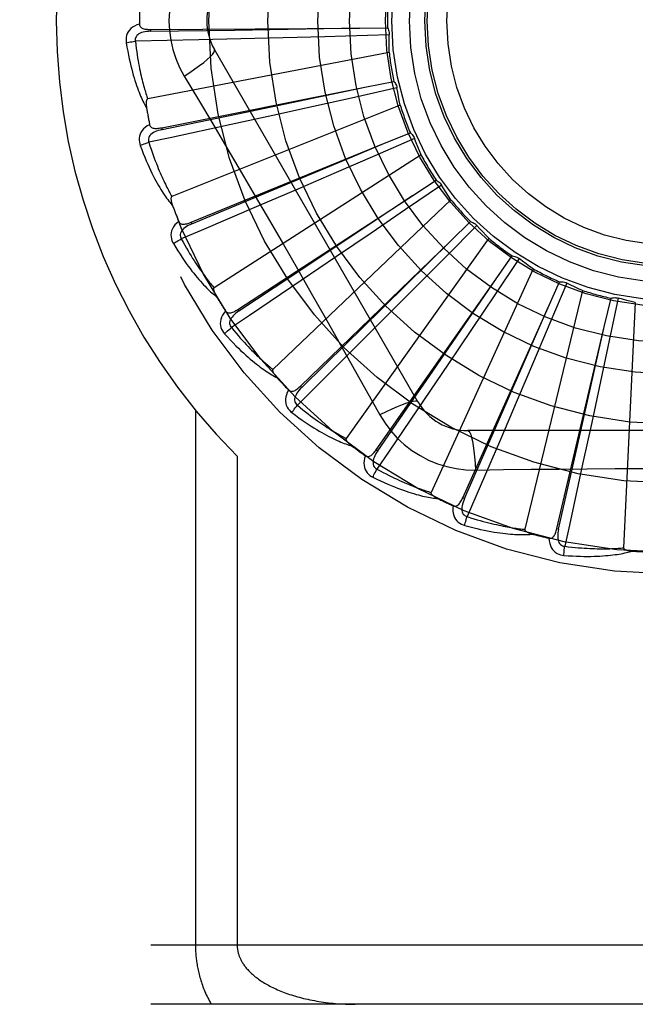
# Model space of a CAD drawing. Header units: inches. Extents: x 0 to 136, y 0 to 88.
# Tile 42 of 60: x 30.853 to 31.166, y 55.497 to 55.998. Entities that reach past the tile are written whole.
import ezdxf

# ---------------------------------------------------------------- set-up
doc = ezdxf.new("R2010")
doc.units = ezdxf.units.IN
doc.header["$LTSCALE"] = 7.48
doc.header["$MEASUREMENT"] = 0
doc.linetypes.add('HIDDEN', pattern=[0.2, 0.1, -0.1])
doc.layers.add('DOOR_ASSEMBLY', color=7, linetype='CONTINUOUS')

msp = doc.modelspace()

# ---------------------------------------------------------------- linework, layer by layer
at = {"layer": 'DOOR_ASSEMBLY', "color": 8, "linetype": 'HIDDEN'}
for p, q in [((30.9194693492, 55.9925462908), (30.9194762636, 55.9915867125)), ((30.9194694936, 55.9925462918), (31.0255594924, 55.9932794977)), ((30.9194762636, 55.9915867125), (30.9621067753, 55.99223648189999)), ((30.9621067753, 55.99223648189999), (31.0256173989, 55.99328042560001)), ((31.0255594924, 55.9932794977), (31.0398185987, 55.9933577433)), ((30.9439734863, 55.9872507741), (30.9116855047, 55.986525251)), ((30.9652564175, 55.9877601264), (30.9439734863, 55.9872507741)), ((30.986776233, 55.9883062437), (30.9652564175, 55.9877601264)), ((31.0079326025, 55.9888684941), (30.986776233, 55.9883062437)), ((31.0406644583, 55.9808955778), (30.9179539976, 55.957245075)), ((31.055325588, 55.8031359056), (30.9518836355, 55.982302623)), ((31.0291057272, 55.9633545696), (31.043092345, 55.9661299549)), ((30.9250716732, 55.94255694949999), (31.0291057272, 55.9633545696)), ((30.9669970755, 55.95032189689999), (31.0291624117, 55.9633664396)), ((31.0446470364, 55.9627962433), (31.0230820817, 55.9580006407)), ((31.0462813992, 55.954053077), (30.9302643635, 55.90760686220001)), ((31.0230820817, 55.9580006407), (31.0022894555, 55.9534045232)), ((30.9252599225, 55.94161599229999), (30.9669970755, 55.95032189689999)), ((31.0022894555, 55.9534045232), (30.9815821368, 55.9488523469)), ((30.9815821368, 55.9488523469), (30.9603298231, 55.9442086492)), ((30.9250715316, 55.9425569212), (30.9252599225, 55.94161599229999)), ((31.038251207, 55.9346415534), (31.0514598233, 55.9400137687)), ((30.9400331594, 55.8945311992), (31.038251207, 55.9346415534)), ((31.0186958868, 55.9264279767), (31.0383046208, 55.9346639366)), ((31.0536173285, 55.9370345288), (31.0333496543, 55.9282443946)), ((31.0568768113, 55.9287586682), (30.9517463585, 55.8611954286)), ((30.9797313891, 55.9100902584), (31.0186958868, 55.9264279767)), ((31.0333496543, 55.9282443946), (31.0138025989, 55.9197963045)), ((31.0138025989, 55.9197963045), (30.9943309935, 55.9114075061)), ((31.0526653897, 55.908178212), (31.0646186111, 55.9159530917)), ((30.9403960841, 55.89364287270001), (30.9797313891, 55.9100902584)), ((30.9943309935, 55.9114075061), (30.9743415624, 55.9028256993)), ((31.0673009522, 55.9134360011), (31.0490630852, 55.9009690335)), ((30.9638132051, 55.8502048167), (31.0526653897, 55.908178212)), ((31.0720677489, 55.9059265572), (30.9816235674, 55.81968820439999)), ((31.0490630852, 55.9009690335), (31.0314680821, 55.8889743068)), ((30.9400330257, 55.8945311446), (30.9403960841, 55.89364287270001)), ((31.0718273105, 55.8849210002), (31.0820931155, 55.89481753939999)), ((31.0314680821, 55.8889743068), (31.0139359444, 55.87705207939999)), ((31.0852033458, 55.8928535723), (31.0696544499, 55.87716036)), ((30.9955523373, 55.8111798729), (31.0718273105, 55.8849210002)), ((31.0913051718, 55.8863819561), (31.0188161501, 55.7845853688)), ((31.0139359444, 55.87705207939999), (30.9959318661, 55.86484233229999)), ((31.0696544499, 55.87716036), (31.0546474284, 55.8620525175)), ((31.10667747, 55.8760311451), (31.0943795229, 55.8576788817)), ((31.0950444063, 55.8657104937), (31.1032517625, 55.8773710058)), ((31.1138937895, 55.8708312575), (31.0619798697, 55.7571556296)), ((31.0341034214, 55.7788668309), (31.0950444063, 55.8657104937)), ((31.1214775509, 55.8512410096), (31.1273298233, 55.8642440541)), ((31.0546474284, 55.8620525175), (31.0396884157, 55.84702776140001)), ((31.1390171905, 55.85983650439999), (31.109554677, 55.73839036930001)), ((31.1309471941, 55.8635767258), (31.1223446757, 55.8432287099)), ((31.0943795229, 55.8576788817), (31.0825028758, 55.84000396)), ((31.1501713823, 55.8420355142), (31.1534570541, 55.8559111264)), ((31.1571353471, 55.8559404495), (31.1525391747, 55.8343321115)), ((30.9638130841, 55.8502047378), (30.9643376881, 55.84940122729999)), ((31.0780731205, 55.7544335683), (31.1214775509, 55.8512410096)), ((31.0960671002, 55.7930891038), (31.1215007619, 55.8512940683)), ((31.1657673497, 55.8537950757), (31.1598210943, 55.72896781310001)), ((31.0396884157, 55.84702776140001), (31.0243204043, 55.8316313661)), ((31.0825028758, 55.84000396), (31.0706576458, 55.8224197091)), ((31.1223446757, 55.8432287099), (31.114027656, 55.8236255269)), ((31.1258722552, 55.73876316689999), (31.1501713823, 55.8420355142)), ((31.1362254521, 55.7801255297), (31.1501841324, 55.8420920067)), ((31.1525391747, 55.8343321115), (31.1480823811, 55.8135091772)), ((31.0706576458, 55.8224197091), (31.0584811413, 55.8043931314)), ((31.114027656, 55.8236255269), (31.105724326, 55.8041173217)), ((30.9955522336, 55.8111797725), (30.9962194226, 55.8104900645)), ((31.1480823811, 55.8135091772), (31.1436210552, 55.7927820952)), ((31.105724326, 55.8041173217), (31.0971794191, 55.7841120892)), ((30.9422398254, 55.7989076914), (30.9422398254, 55.5268859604)), ((31.078948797, 55.7540411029), (31.0960671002, 55.7930891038)), ((31.1436210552, 55.7927820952), (31.1390165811, 55.771521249)), ((31.2874685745, 55.7885525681), (31.0805846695, 55.7885525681)), ((31.0341033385, 55.7788667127), (31.0348889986, 55.778315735)), ((31.1268063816, 55.7385435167), (31.1362254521, 55.7801255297)), ((30.9634530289, 55.7755185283), (30.9634530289, 55.5268859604)), ((31.0780730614, 55.7544334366), (31.078948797, 55.7540411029)), ((31.1258722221, 55.7387630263), (31.1268063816, 55.7385435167)), ((31.667526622, 55.5268859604), (30.575526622, 55.5268859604)), ((31.667526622, 55.4968859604), (30.605526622, 55.4968859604))]:
    msp.add_line(p, q, dxfattribs=at)
for points in [[(30.9365367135, 56.0249294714), (30.9341932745, 56.02057128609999), (30.9322616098, 56.01604977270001), (30.9307471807, 56.0113735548), (30.929659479, 56.0065931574), (30.9290050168, 56.001760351), (30.9287849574, 55.9968859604)], [(30.9137619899, 55.9952390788), (30.912472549, 55.99481211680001), (30.9113197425, 55.9942950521), (30.9102956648, 55.9936852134), (30.9094103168, 55.9929892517), (30.9086638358, 55.9922096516), (30.9080576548, 55.9913579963), (30.9075928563, 55.9904361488), (30.9072598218, 55.9894773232), (30.9070594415, 55.988506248), (30.9069688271, 55.987551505), (30.9069709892, 55.9866539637), (30.9070688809, 55.98580120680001)], [(30.9137619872, 55.99524277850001), (30.9138101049, 55.99478306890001), (30.9139361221, 55.9943700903), (30.9141452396, 55.99400306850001), (30.9144218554, 55.9936843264), (30.9147527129, 55.993418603), (30.9151359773, 55.9931978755), (30.9155676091, 55.9930168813), (30.9160409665, 55.9928720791), (30.9165496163, 55.992759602), (30.917088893, 55.9926751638), (30.9176524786, 55.9926138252), (30.9182388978, 55.9925736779), (30.9188441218, 55.9925507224), (30.9194694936, 55.9925462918)], [(30.9287849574, 55.9968859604), (30.9290068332, 55.9920088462), (30.9296612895, 55.98717628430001), (30.9307458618, 55.9824006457), (30.9322572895, 55.97772852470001), (30.9341897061, 55.9732056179), (30.9365367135, 55.96884244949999)], [(30.9194766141, 55.99158528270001), (30.9184394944, 55.9915475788), (30.9174602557, 55.991463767), (30.9165366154, 55.9913307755), (30.9156723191, 55.9911468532), (30.9148684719, 55.9909074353), (30.9141321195, 55.9906123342), (30.9134656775, 55.99026212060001), (30.9128866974, 55.98985393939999), (30.9124135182, 55.98938677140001), (30.9120471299, 55.9888662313), (30.9117957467, 55.9882953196), (30.9116537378, 55.9876992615), (30.9116172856, 55.98710720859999), (30.9116856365, 55.9865208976)], [(31.0407142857, 55.98979004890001), (31.0186314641, 55.9891623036), (31.0079326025, 55.9888684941)], [(31.0398185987, 55.9933577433), (31.0401066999, 55.9928072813), (31.0403401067, 55.992234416), (31.0405201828, 55.9916333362), (31.0406439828, 55.9910191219), (31.0407083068, 55.9904067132), (31.0407142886, 55.989790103)], [(31.0406644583, 55.9808955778), (31.0406264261, 55.9831232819), (31.0406220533, 55.98534826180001), (31.0406513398, 55.9875705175), (31.0407142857, 55.98979004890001)], [(30.9070688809, 55.98580120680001), (30.9074325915, 55.9836022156), (30.9078096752, 55.9815022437), (30.9081968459, 55.97950302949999), (30.908592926, 55.9775982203), (30.9089968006, 55.97578338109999), (30.9094067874, 55.97405456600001), (30.9098217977, 55.97240759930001), (30.9102402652, 55.9708387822), (30.9106610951, 55.9693442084), (30.911082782, 55.9679203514), (30.9115042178, 55.9665634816), (30.9119238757, 55.9652703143), (30.9123400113, 55.9640370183), (30.9127527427, 55.9628615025), (30.9131616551, 55.9617409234), (30.9135673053, 55.960673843), (30.9139705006, 55.9596585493), (30.9143707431, 55.9586932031), (30.9147682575, 55.9577761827), (30.915162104, 55.95690521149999), (30.9155517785, 55.9560782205), (30.9159364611, 55.9552929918), (30.9163148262, 55.9545472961), (30.9166880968, 55.9538391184), (30.9170574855, 55.9531654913), (30.9174220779, 55.9525271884)], [(30.9070688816, 55.98580120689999), (30.907676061, 55.9859255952), (30.9083716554, 55.9860526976), (30.9091319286, 55.986178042), (30.9099475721, 55.9863000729), (30.9108090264, 55.9864171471), (30.9116855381, 55.9865249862)], [(30.9116855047, 55.986525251), (30.9119086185, 55.9846884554), (30.9121382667, 55.9829273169), (30.9123749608, 55.981243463), (30.9126171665, 55.97963201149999), (30.9128638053, 55.97808959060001), (30.9131140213, 55.976613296), (30.9133668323, 55.9751999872), (30.9136215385, 55.9738470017), (30.9138773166, 55.9725514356), (30.9141335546, 55.9713108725), (30.9143895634, 55.9701226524), (30.9146447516, 55.9689846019), (30.9148984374, 55.96789435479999), (30.9151502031, 55.9668498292), (30.9153994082, 55.96584873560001), (30.9156460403, 55.9648893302), (30.9158898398, 55.9639695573), (30.9161309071, 55.9630880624), (30.9163692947, 55.9622432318), (30.9166048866, 55.9614337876), (30.9168376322, 55.9606583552), (30.9170673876, 55.95991561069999), (30.9172940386, 55.9592041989), (30.917517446, 55.9585228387), (30.9177374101, 55.9578695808), (30.9179539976, 55.957245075)], [(30.9365350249, 55.9688413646), (30.9393701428, 55.9707040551), (30.9420011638, 55.9725163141), (30.9443464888, 55.9742199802), (30.9464224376, 55.9758230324), (30.9482248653, 55.9773230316), (30.9497042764, 55.9786851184), (30.9508362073, 55.9798880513), (30.9515908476, 55.980906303), (30.9519436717, 55.9817190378), (30.9518837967, 55.9823023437)], [(30.9365367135, 55.96884244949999), (30.9438024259, 55.956676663), (30.9510056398, 55.9445210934), (30.9582341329, 55.9322945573), (30.9654519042, 55.9200524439), (30.9726468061, 55.9077756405), (30.9798197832, 55.89548603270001), (30.9869536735, 55.88316333), (30.9940616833, 55.8708243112), (31.0011222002, 55.8584640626), (31.0081604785, 55.8460902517), (31.015153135, 55.8337194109), (31.0221289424, 55.821338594), (31.0290669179, 55.8089944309), (31.0359952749, 55.796575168)], [(31.043092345, 55.9661299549), (31.0434794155, 55.96564396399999), (31.0438170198, 55.9651256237), (31.0441075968, 55.9645694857), (31.0443454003, 55.9639898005), (31.0445244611, 55.96340063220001), (31.044647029, 55.962796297)], [(31.0462813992, 55.954053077), (31.0458224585, 55.9562333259), (31.0453970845, 55.95841727), (31.0450052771, 55.9606049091), (31.0446470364, 55.9627962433)], [(30.9179539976, 55.957245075), (30.9177933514, 55.95718098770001), (30.9176564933, 55.9570821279), (30.9175449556, 55.956944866), (30.9174541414, 55.95678009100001), (30.9173806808, 55.95659671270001), (30.9173224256, 55.9563970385), (30.9172765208, 55.95618662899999), (30.9172417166, 55.9559646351), (30.9172159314, 55.9557318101), (30.9171988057, 55.9554889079), (30.9171894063, 55.95523677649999), (30.9171873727, 55.95497588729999), (30.9171920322, 55.9547074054), (30.9172033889, 55.9544300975), (30.9172211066, 55.9541434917), (30.9172455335, 55.9538464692), (30.9172765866, 55.9535379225), (30.9173152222, 55.9532173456), (30.9173624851, 55.9528837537), (30.9174180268, 55.9525374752)], [(30.9189576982, 55.9441209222), (30.9177723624, 55.9434576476), (30.9167382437, 55.9427317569), (30.9158480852, 55.9419391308), (30.9151104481, 55.9410881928), (30.9145249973, 55.9401814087), (30.9140909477, 55.93923042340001), (30.9138090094, 55.9382372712), (30.9136634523, 55.93723274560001), (30.9136504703, 55.93624129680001), (30.9137421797, 55.9352866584), (30.9139141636, 55.9344057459), (30.9141716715, 55.9335869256)], [(30.9603298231, 55.9442086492), (30.9293668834, 55.93750149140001), (30.9185678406, 55.9351715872)], [(30.9189569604, 55.9441246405), (30.9190912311, 55.943682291), (30.9192931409, 55.9433005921), (30.9195679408, 55.9429797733), (30.919899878, 55.9427191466), (30.9202750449, 55.9425208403), (30.9206931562, 55.9423766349), (30.9211512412, 55.9422805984), (30.9216434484, 55.94222799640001), (30.9221641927, 55.9422138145), (30.922709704, 55.942232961), (30.9232747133, 55.94227939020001), (30.9238581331, 55.94235094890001), (30.9244567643, 55.9424429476), (30.9250716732, 55.94255694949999)], [(30.925260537, 55.9416146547), (30.9242492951, 55.941381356), (30.923303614, 55.9411137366), (30.922421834, 55.9408083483), (30.9216079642, 55.9404641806), (30.9208639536, 55.9400769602), (30.9201967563, 55.9396478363), (30.9196086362, 55.9391778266), (30.9191173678, 55.9386674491), (30.9187411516, 55.9381191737), (30.9184798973, 55.937538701), (30.9183411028, 55.9369305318), (30.9183144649, 55.9363183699), (30.9183907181, 55.9357301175), (30.918568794, 55.9351673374)], [(31.0514598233, 55.9400137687), (31.0519318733, 55.9396098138), (31.0523614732, 55.93916473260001), (31.0527520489, 55.9386736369), (31.0530952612, 55.93814943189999), (31.0533825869, 55.9376047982), (31.0536173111, 55.93703458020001)], [(30.9141716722, 55.9335869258), (30.9147443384, 55.9338239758), (30.9154033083, 55.9340804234), (30.9161261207, 55.93434738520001), (30.91690393, 55.9346215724), (30.9177276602, 55.9348995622), (30.9185679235, 55.9351713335)], [(30.9185678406, 55.9351715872), (30.9191345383, 55.93341020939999), (30.9196933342, 55.9317243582), (30.9202444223, 55.9301157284), (30.9207872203, 55.9285792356), (30.9213213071, 55.927111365), (30.9218463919, 55.9257091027), (30.9223621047, 55.924369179), (30.9228682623, 55.92308884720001), (30.9233646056, 55.92186510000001), (30.9238509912, 55.9206954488), (30.9243272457, 55.91957715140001), (30.9247931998, 55.9185079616), (30.9252486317, 55.917485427), (30.9256935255, 55.9165074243), (30.9261276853, 55.9155715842), (30.9265514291, 55.91467619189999), (30.926964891, 55.9138191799), (30.9273684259, 55.9129992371), (30.9277623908, 55.9122147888), (30.9281469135, 55.9114645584), (30.9285222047, 55.9107471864), (30.9288883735, 55.9100613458), (30.9292455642, 55.9094056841), (30.9295938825, 55.9087789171), (30.9299335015, 55.9081790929), (30.9302643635, 55.90760686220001)], [(31.0568768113, 55.9287586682), (31.0560135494, 55.9308126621), (31.0551825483, 55.9328766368), (31.054383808, 55.9349505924), (31.0536173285, 55.9370345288)], [(30.9141716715, 55.9335869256), (30.9149449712, 55.9314965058), (30.9157126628, 55.9295058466), (30.9164711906, 55.9276160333), (30.9172206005, 55.9258206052), (30.9179606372, 55.9241149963), (30.9186903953, 55.9224950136), (30.9194095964, 55.920956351), (30.9201174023, 55.9194950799), (30.9208134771, 55.91810715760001), (30.9214970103, 55.9167888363), (30.9221676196, 55.9155362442), (30.9228244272, 55.91434586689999), (30.9234664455, 55.9132136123), (30.9240941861, 55.9121374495), (30.9247077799, 55.911114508), (30.9253080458, 55.9101434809), (30.9258961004, 55.9092228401), (30.926471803, 55.9083506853), (30.9270356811, 55.9075254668), (30.9275872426, 55.9067447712), (30.9281263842, 55.9060064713), (30.9286527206, 55.9053082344), (30.929165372, 55.9046476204), (30.9296659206, 55.9040228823), (30.9301561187, 55.9034313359), (30.9306349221, 55.9028735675)], [(31.0646186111, 55.9159530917), (31.0651585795, 55.9156457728), (31.0656646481, 55.9152900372), (31.0661411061, 55.9148817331), (31.0665773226, 55.9144319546), (31.0669625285, 55.9139515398), (31.0673009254, 55.9134360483)], [(31.0720677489, 55.9059265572), (31.0708327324, 55.90777790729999), (31.0696265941, 55.909646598), (31.068449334, 55.9115326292), (31.0673009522, 55.9134360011)], [(30.9302643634, 55.90760686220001), (30.930118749, 55.90751353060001), (30.9300030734, 55.9073905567), (30.9299195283, 55.9072346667), (30.9298615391, 55.9070556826), (30.9298241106, 55.9068617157), (30.9298046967, 55.9066546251), (30.9297994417, 55.9064393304), (30.9298072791, 55.9062147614), (30.9298260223, 55.905981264), (30.9298551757, 55.90573951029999), (30.9298936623, 55.90549015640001), (30.9299410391, 55.9052335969), (30.9299964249, 55.9049708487), (30.9300600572, 55.9047007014), (30.9301316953, 55.904422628), (30.9302118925, 55.9041355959), (30.9303026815, 55.9038332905), (30.9303993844, 55.90353103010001), (30.9304975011, 55.9032436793), (30.9305985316, 55.9029662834)], [(30.9643376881, 55.84940122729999), (30.9912138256, 55.86726106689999), (30.9998494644, 55.8729956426), (31.0527136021, 55.9082102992)], [(30.9743415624, 55.9028256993), (30.9452075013, 55.8903799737), (30.9350445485, 55.8860484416)], [(30.9337336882, 55.89490983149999), (30.9326952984, 55.8940342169), (30.9318172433, 55.8931257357), (30.9310931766, 55.89217896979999), (30.9305299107, 55.8912038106), (30.9301266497, 55.890202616), (30.9298804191, 55.8891866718), (30.9297915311, 55.88815811), (30.9298387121, 55.8871441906), (30.9300135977, 55.8861682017), (30.9302843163, 55.885248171), (30.9306199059, 55.8844157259), (30.9310277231, 55.88366043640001)], [(30.933732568, 55.8949128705), (30.9339479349, 55.89450422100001), (30.9342183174, 55.8941678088), (30.9345488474, 55.8939048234), (30.9349241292, 55.8937116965), (30.9353300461, 55.8935879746), (30.9357678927, 55.8935255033), (30.9362358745, 55.8935178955), (30.9367291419, 55.8935593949), (30.9372431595, 55.8936440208), (30.9377751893, 55.89376606), (30.9383212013, 55.8939185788), (30.9388805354, 55.8940992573), (30.9394509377, 55.89430288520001), (30.9400331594, 55.8945311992)], [(31.0820931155, 55.89481753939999), (31.0826814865, 55.8946179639), (31.0832457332, 55.8943644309), (31.083790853, 55.8940536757), (31.0843043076, 55.8936945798), (31.0847734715, 55.8932957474), (31.0852033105, 55.8928536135)], [(30.9403969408, 55.8936416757), (30.9394481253, 55.8932212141), (30.9385701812, 55.8927794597), (30.9377621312, 55.8923127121), (30.9370281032, 55.8918207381), (30.9363708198, 55.8912997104), (30.9357968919, 55.8907520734), (30.9353083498, 55.8901792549), (30.9349225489, 55.8895851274), (30.9346568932, 55.8889755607), (30.9345102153, 55.88835613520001), (30.9344890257, 55.8877326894), (30.9345787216, 55.8871265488), (30.9347649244, 55.8865633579), (30.9350462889, 55.886044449)], [(31.0913051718, 55.8863819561), (31.0897403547, 55.88796797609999), (31.0882017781, 55.8895752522), (31.0866894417, 55.8912037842), (31.0852033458, 55.8928535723)], [(30.9310277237, 55.8836604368), (30.9315451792, 55.88400158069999), (30.9321437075, 55.88437810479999), (30.932802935, 55.8847770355), (30.9335147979, 55.8851934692), (30.9342710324, 55.8856223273), (30.935044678, 55.88604820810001)], [(30.9350445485, 55.8860484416), (30.9359343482, 55.8844261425), (30.9368020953, 55.8828765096), (30.9376476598, 55.881401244), (30.9384714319, 55.8799952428), (30.9392736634, 55.87865497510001), (30.9400546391, 55.8773774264), (30.9408146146, 55.8761593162), (30.9415539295, 55.8749979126), (30.942272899, 55.8738902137), (30.9429718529, 55.8728337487), (30.94365114, 55.8718257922), (30.9443110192, 55.87086410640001), (30.9449517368, 55.8699462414), (30.9455736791, 55.8690701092), (30.946177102, 55.8682333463), (30.9467626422, 55.8674343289), (30.947330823, 55.8666710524), (30.9478822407, 55.86594229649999), (30.9484175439, 55.8652465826), (30.9489370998, 55.8645826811), (30.9494413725, 55.8639492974), (30.9499307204, 55.8633451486), (30.950405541, 55.86276893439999), (30.9508661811, 55.86221941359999), (30.9513131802, 55.86169470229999), (30.9517463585, 55.8611954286)], [(30.9962194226, 55.8104900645), (31.0192298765, 55.8331134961), (31.0266241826, 55.84037874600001), (31.0718685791, 55.8849616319)], [(30.9310277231, 55.88366043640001), (30.9321826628, 55.8817541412), (30.933313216, 55.8799447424), (30.9344156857, 55.8782326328), (30.9354913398, 55.8766114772), (30.9365407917, 55.8750767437), (30.9375639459, 55.8736241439), (30.9385613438, 55.8722493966), (30.9395329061, 55.8709484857), (30.940479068, 55.869717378), (30.9413997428, 55.86855224), (30.9422952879, 55.8674491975), (30.9431655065, 55.8664046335), (30.9440102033, 55.865414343), (30.944830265, 55.8644764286), (30.9456263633, 55.8635880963), (30.9463995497, 55.862748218), (30.9471512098, 55.8619555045), (30.9478815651, 55.8612080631), (30.9485914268, 55.860504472), (30.9492807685, 55.8598422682), (30.9499498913, 55.8592193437), (30.9505988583, 55.8586333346), (30.9512272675, 55.8580816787), (30.951837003, 55.8575629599), (30.9524302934, 55.857074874), (30.9530060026, 55.8566177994)], [(31.1032517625, 55.8773710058), (31.1038672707, 55.8772863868), (31.1044693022, 55.8771442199), (31.1050633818, 55.8769422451), (31.105635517, 55.8766868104), (31.106171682, 55.87638397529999), (31.1066774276, 55.8760311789)], [(31.1138937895, 55.8708312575), (31.1120570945, 55.8720924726), (31.1102421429, 55.8733795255), (31.1084489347, 55.8746924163), (31.10667747, 55.8760311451)], [(30.9959318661, 55.86484233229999), (30.9696796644, 55.8471078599), (30.9605201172, 55.8409312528)], [(31.0348889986, 55.778315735), (31.0532021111, 55.8048850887), (31.0590878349, 55.81341842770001), (31.0950772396, 55.8657582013)], [(31.1273298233, 55.8642440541), (31.1279502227, 55.8642774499), (31.12856828, 55.8642517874), (31.1291898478, 55.8641658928), (31.1297999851, 55.8640233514), (31.1303837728, 55.8638274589), (31.1309471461, 55.863576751)], [(30.9517463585, 55.8611954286), (30.9516210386, 55.8610762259), (30.9515307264, 55.8609335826), (30.9514781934, 55.8607646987), (30.9514551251, 55.8605779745), (30.9514550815, 55.8603804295), (30.9514752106, 55.8601734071), (30.9515107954, 55.8599610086), (30.9515609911, 55.85974198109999), (30.9516235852, 55.8595162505), (30.9516979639, 55.8592843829), (30.9517829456, 55.8590468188), (30.9518780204, 55.85880386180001), (30.9519821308, 55.8585563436), (30.9520957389, 55.8583031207), (30.9522187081, 55.8580436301), (30.9523517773, 55.8577769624), (30.9524950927, 55.8575023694), (30.9526502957, 55.8572188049), (30.9528192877, 55.8569248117), (30.9530014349, 55.8566208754)], [(31.1390171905, 55.85983650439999), (31.1369750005, 55.8607273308), (31.134949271, 55.86164764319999), (31.1329400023, 55.86259744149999), (31.1309471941, 55.8635767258)], [(31.1534570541, 55.8559111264), (31.1540599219, 55.8560613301), (31.1546716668, 55.8561530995), (31.1552982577, 55.8561863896), (31.1559243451, 55.8561618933), (31.156534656, 55.8560800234), (31.1571352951, 55.85594046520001)], [(31.1657673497, 55.8537950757), (31.1635934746, 55.8542833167), (31.1614301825, 55.85480362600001), (31.1592774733, 55.85535600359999), (31.1571353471, 55.8559404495)], [(30.9575559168, 55.8493844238), (30.9567020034, 55.8483281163), (30.9560117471, 55.8472698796), (30.9554799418, 55.8462031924), (30.9551114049, 55.8451390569), (30.9549049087, 55.8440796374), (30.9548553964, 55.8430354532), (30.9549627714, 55.8420086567), (30.9552009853, 55.8410219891), (30.9555574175, 55.8400967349), (30.9559973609, 55.8392445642), (30.9564844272, 55.8384906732), (30.9570278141, 55.8378262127)], [(30.95755364, 55.84938781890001), (30.9578428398, 55.8490269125), (30.958172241, 55.84874751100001), (30.95854662, 55.8485517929), (30.9589516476, 55.8484332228), (30.9593736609, 55.8483885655), (30.9598154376, 55.8484100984), (30.9602764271, 55.848491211), (30.960752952, 55.8486253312), (30.9612416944, 55.8488057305), (30.9617410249, 55.8490262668), (30.9622482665, 55.84927935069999), (30.962763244, 55.8495625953), (30.9632847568, 55.8498704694), (30.9638132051, 55.8502048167)], [(30.9643387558, 55.849400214), (30.9634866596, 55.8488077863), (30.9627081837, 55.8482078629), (30.9620030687, 55.8475966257), (30.9613754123, 55.84697462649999), (30.960828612, 55.8463386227), (30.9603686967, 55.8456922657), (30.9599973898, 55.8450373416), (30.9597310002, 55.8443809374), (30.9595855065, 55.8437321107), (30.9595587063, 55.8430961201), (30.9596558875, 55.84247993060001), (30.9598586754, 55.8419017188), (30.9601480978, 55.8413839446), (30.9605225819, 55.8409276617)], [(30.9570278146, 55.8378262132), (30.9574713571, 55.8382591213), (30.9579878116, 55.8387421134), (30.9585596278, 55.83925859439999), (30.9591798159, 55.8398022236), (30.9598412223, 55.84036645), (30.9605202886, 55.840931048)], [(30.9605201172, 55.8409312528), (30.9617008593, 55.83950666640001), (30.962846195, 55.8381492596), (30.9639556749, 55.8368606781), (30.9650306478, 55.83563598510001), (30.9660720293, 55.834471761), (30.9670806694, 55.83336510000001), (30.96805744, 55.8323128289), (30.9690031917, 55.8313123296), (30.9699188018, 55.8303607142), (30.970805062, 55.8294556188), (30.9716628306, 55.8285944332), (30.9724927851, 55.82777500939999), (30.9732956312, 55.826994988), (30.9740721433, 55.826252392), (30.97482302, 55.825544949), (30.9755491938, 55.8248711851), (30.9762515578, 55.8242292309), (30.9769309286, 55.82361800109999), (30.9775882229, 55.8230361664), (30.978224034, 55.8224825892), (30.9788390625, 55.82195608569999), (30.9794339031, 55.8214554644), (30.9800091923, 55.82097952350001), (30.9805655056, 55.82052711), (30.9811037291, 55.8200964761), (30.9816235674, 55.81968820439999)], [(30.9570278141, 55.8378262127), (30.9585226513, 55.8361729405), (30.9599752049, 55.8346101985), (30.9613817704, 55.8331376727), (30.9627447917, 55.8317493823), (30.9640657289, 55.8304409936), (30.9653452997, 55.8292082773), (30.966584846, 55.82804713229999), (30.9677850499, 55.8269536), (30.968947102, 55.8259238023), (30.9700716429, 55.8249539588), (30.9711597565, 55.8240403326), (30.9722119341, 55.8231793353), (30.9732287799, 55.8223668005), (30.9742115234, 55.8216010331), (30.9751613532, 55.8208794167), (30.9760795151, 55.8202010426), (30.9769676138, 55.8195649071), (30.9778262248, 55.8189691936), (30.9786564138, 55.8184126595), (30.9794586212, 55.81789288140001), (30.9802335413, 55.8174078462), (30.9809816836, 55.8169552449), (30.9817031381, 55.8165324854), (30.9824000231, 55.8161385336), (30.9830749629, 55.8157715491), (30.9837267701, 55.81543168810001)], [(31.0243204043, 55.8316313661), (31.0018988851, 55.8092491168), (30.9940737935, 55.8014506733)], [(30.9816235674, 55.81968820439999), (30.9815230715, 55.8195474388), (30.9814613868, 55.8193902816), (30.9814417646, 55.8192145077), (30.981454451, 55.81902679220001), (30.9814917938, 55.8188328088), (30.9815507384, 55.8186333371), (30.9816258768, 55.8184315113), (30.9817166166, 55.8182259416), (30.9818207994, 55.8180161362), (30.9819377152, 55.817802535), (30.9820661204, 55.8175853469), (30.982205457, 55.8173647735), (30.9823545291, 55.8171414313), (30.9825140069, 55.8169142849), (30.9826838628, 55.8166827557), (30.9828649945, 55.8164460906), (30.9830578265, 55.8162034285), (30.9832637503, 55.8159545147), (30.9834844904, 55.8156987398), (30.9837194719, 55.8154363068)], [(30.9895633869, 55.809190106), (30.9889248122, 55.807991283), (30.9884473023, 55.8068215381), (30.9881269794, 55.8056734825), (30.9879664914, 55.8045588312), (30.9879642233, 55.8034794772), (30.988113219, 55.8024447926), (30.9884129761, 55.8014568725), (30.9888336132, 55.8005331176), (30.9893587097, 55.7996920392), (30.9899519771, 55.7989385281), (30.9905729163, 55.7982904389), (30.9912322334, 55.79774082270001)], [(30.9895610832, 55.8091926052), (30.9899129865, 55.808893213), (30.990289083, 55.80868135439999), (30.9906936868, 55.8085600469), (30.991113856, 55.8085202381), (30.991536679, 55.80855624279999), (30.9919663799, 55.8086609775), (30.9924036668, 55.8088278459), (30.9928461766, 55.8090497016), (30.9932919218, 55.8093193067), (30.9937404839, 55.80963033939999), (30.9941906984, 55.8099748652), (30.9946428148, 55.8103504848), (30.9950966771, 55.8107515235), (30.9955523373, 55.8111798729)], [(30.996220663, 55.8104892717), (30.9954960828, 55.8097462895), (30.9948452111, 55.8090098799), (30.9942685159, 55.8082762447), (30.9937699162, 55.80754670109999), (30.9933533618, 55.8068187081), (30.9930240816, 55.8060969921), (30.99278343, 55.80538363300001), (30.9926460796, 55.8046886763), (30.9926260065, 55.8040240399), (30.9927200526, 55.8033944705), (30.9929320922, 55.802807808), (30.9932406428, 55.80227842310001), (30.9936228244, 55.80182477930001), (30.9940768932, 55.8014476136)], [(31.0584811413, 55.8043931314), (31.0407006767, 55.7781720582), (31.0344928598, 55.7690336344)], [(30.9912322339, 55.7977408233), (30.9915858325, 55.7982498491), (30.9920015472, 55.7988218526), (30.9924652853, 55.7994372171), (30.9929713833, 55.8000883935), (30.9935140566, 55.80076759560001), (30.9940740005, 55.8014505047)], [(30.9940737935, 55.8014506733), (30.9955028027, 55.800275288), (30.9968843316, 55.7991591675), (30.9982176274, 55.7981038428), (30.9995049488, 55.7971047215), (31.000747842, 55.7961586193), (31.0019476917, 55.79526284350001), (31.0031059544, 55.7944144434), (31.0042239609, 55.7936110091), (31.0053031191, 55.7928498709), (31.0063446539, 55.79212885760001), (31.0073499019, 55.7914455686), (31.0083199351, 55.7907980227), (31.0092558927, 55.790184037), (31.0101589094, 55.7896018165), (31.0110301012, 55.7890492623), (31.0118706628, 55.78852510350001), (31.0126818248, 55.7880276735), (31.0134645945, 55.7875560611), (31.0142201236, 55.7871091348), (31.0149492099, 55.7866858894), (31.0156527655, 55.7862852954), (31.0163315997, 55.7859062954), (31.0169865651, 55.7855478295), (31.017618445, 55.7852088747), (31.0182284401, 55.7848878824), (31.0188161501, 55.7845853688)], [(31.0553254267, 55.8031361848), (31.0548649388, 55.8034747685), (31.054020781, 55.8035812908), (31.052828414, 55.8034570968), (31.0512988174, 55.8031107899), (31.0494315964, 55.8025412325), (31.0472463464, 55.80174830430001), (31.0447730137, 55.8007420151), (31.0420454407, 55.7995333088), (31.0390904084, 55.79813058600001), (31.035993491, 55.796574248)], [(30.9912322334, 55.79774082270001), (30.9930129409, 55.796400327), (30.9947349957, 55.7951407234), (30.9963948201, 55.7939610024), (30.9979959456, 55.7928557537), (30.9995406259, 55.7918209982), (31.0010303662, 55.7908527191), (31.0024672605, 55.7899471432), (31.0038527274, 55.7891005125), (31.0051886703, 55.7883092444), (31.0064764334, 55.787569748), (31.0077177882, 55.7868785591), (31.0089138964, 55.786232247), (31.0100661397, 55.78562683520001), (31.0111760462, 55.7850608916), (31.0122452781, 55.7845320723), (31.0132752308, 55.7840397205), (31.0142676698, 55.7835831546), (31.0152235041, 55.7831606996), (31.0161440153, 55.7827713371), (31.0170300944, 55.7824127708), (31.0178828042, 55.7820831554), (31.0187030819, 55.78178032), (31.0194915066, 55.7815017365), (31.0202503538, 55.7812467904), (31.0209825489, 55.7810141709), (31.0216868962, 55.780803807)], [(31.0359952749, 55.796575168), (31.0385924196, 55.7923770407), (31.041532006, 55.7884538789), (31.044804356, 55.7848174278), (31.0483852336, 55.7814919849), (31.0522560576, 55.7784947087), (31.0563817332, 55.7758544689), (31.0607304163, 55.7735980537), (31.0652640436, 55.7717391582), (31.0699409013, 55.7702922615), (31.0747364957, 55.7692688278), (31.0796172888, 55.7686814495), (31.0845680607, 55.7685316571)], [(31.0188161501, 55.7845853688), (31.0187441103, 55.784428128), (31.0187132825, 55.7842621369), (31.0187272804, 55.784085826), (31.0187752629, 55.7839039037), (31.0188486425, 55.7837204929), (31.0189442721, 55.7835357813), (31.0190562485, 55.7833518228), (31.0191842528, 55.78316714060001), (31.0193262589, 55.7829808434), (31.0194814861, 55.7827932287), (31.019648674, 55.7826042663), (31.0198272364, 55.7824140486), (31.0200158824, 55.7822229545), (31.0202154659, 55.78203009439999), (31.0204260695, 55.7818348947), (31.0206487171, 55.7816367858), (31.0208883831, 55.78143166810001), (31.0211332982, 55.7812295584), (31.0213720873, 55.7810401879), (31.021608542, 55.7808603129)], [(31.0971794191, 55.7841120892), (31.0846826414, 55.7549998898), (31.0803164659, 55.7448517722)], [(31.0805846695, 55.7885525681), (31.0811083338, 55.7883231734), (31.081622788, 55.7876452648), (31.0821114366, 55.7865504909), (31.0825763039, 55.7850527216), (31.0830166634, 55.7831508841), (31.0834225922, 55.7808619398), (31.0837877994, 55.7782167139), (31.0841048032, 55.7752503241), (31.084367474, 55.77199057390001), (31.0845680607, 55.7685316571)], [(31.0285962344, 55.7757817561), (31.0289986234, 55.7755542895), (31.0294081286, 55.7754173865), (31.0298283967, 55.7753748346), (31.0302484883, 55.77541527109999), (31.0306568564, 55.77553064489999), (31.031058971, 55.7757148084), (31.0314567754, 55.7759614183), (31.031849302, 55.7762630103), (31.032235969, 55.7766121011), (31.0326175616, 55.77700240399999), (31.0329944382, 55.77742590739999), (31.0333672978, 55.77788030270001), (31.0337370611, 55.77835998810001), (31.0341034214, 55.7788668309)], [(31.0285992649, 55.7757796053), (31.0281991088, 55.7744815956), (31.0279516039, 55.7732426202), (31.0278543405, 55.77205469), (31.0279077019, 55.7709298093), (31.0281097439, 55.7698695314), (31.0284518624, 55.7688817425), (31.0289331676, 55.76796840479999), (31.029521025, 55.7671409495), (31.0301958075, 55.76641444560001), (31.0309209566, 55.765786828), (31.0316533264, 55.7652679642), (31.0324047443, 55.7648530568)], [(31.0348903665, 55.778315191), (31.0343194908, 55.7774485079), (31.0338197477, 55.7766022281), (31.0333923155, 55.7757727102), (31.0330407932, 55.7749619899), (31.03276954, 55.7741683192), (31.032582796, 55.7733973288), (31.0324814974, 55.7726513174), (31.0324781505, 55.7719429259), (31.0325842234, 55.77128650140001), (31.0327957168, 55.7706861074), (31.0331149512, 55.7701501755), (31.0335181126, 55.7696887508), (31.0339792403, 55.7693156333), (31.0344964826, 55.7690312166)], [(31.0324047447, 55.7648530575), (31.0326556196, 55.7654198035), (31.0329555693, 55.76606014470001), (31.0332944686, 55.76675215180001), (31.0336681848, 55.76748734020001), (31.0340725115, 55.76825696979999), (31.034493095, 55.769033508)], [(31.0344928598, 55.7690336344), (31.0361184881, 55.7681499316), (31.0376862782, 55.767315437), (31.0391952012, 55.7665315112), (31.0406483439, 55.7657940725), (31.0420478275, 55.7651002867), (31.043395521, 55.7644477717), (31.0446934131, 55.763833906), (31.0459432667, 55.7632565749), (31.0471469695, 55.7627134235), (31.048306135, 55.7622025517), (31.0494225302, 55.761721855), (31.0504975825, 55.7612695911), (31.0515328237, 55.760843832), (31.0525297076, 55.7604430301), (31.0534897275, 55.7600653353), (31.0544142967, 55.7597097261), (31.0553049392, 55.7593747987), (31.0561628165, 55.7590598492), (31.0569892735, 55.7587639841), (31.057785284, 55.7584863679), (31.0585519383, 55.758226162), (31.0592902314, 55.75798248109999), (31.0600012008, 55.7577544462), (31.0606858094, 55.7575412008), (31.0613455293, 55.7573414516), (31.0619798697, 55.7571556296)], [(31.0845680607, 55.7685316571), (31.098736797, 55.7687410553), (31.112865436, 55.7689014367), (31.1270681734, 55.7690482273), (31.1412790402, 55.7691779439), (31.1555085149, 55.7692705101), (31.1697381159, 55.76933768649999), (31.1839768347, 55.7693544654), (31.1982167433, 55.7693406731), (31.2124512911, 55.7692751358), (31.2266864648, 55.7691835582), (31.2408962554, 55.7690539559), (31.2551062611, 55.7689047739), (31.2692656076, 55.7687411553), (31.2834851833, 55.7685316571)], [(31.1390165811, 55.771521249), (31.1322551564, 55.74057011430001), (31.1298884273, 55.7297790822)], [(31.0324047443, 55.7648530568), (31.0344069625, 55.7638737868), (31.0363362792, 55.7629628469), (31.0381893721, 55.7621185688), (31.0399707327, 55.7613363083), (31.0416833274, 55.7606125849), (31.0433293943, 55.7599437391), (31.0449117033, 55.7593264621), (31.046432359, 55.7587573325), (31.0478939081, 55.7582331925), (31.0492983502, 55.7577507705), (31.0506480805, 55.7573070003), (31.0519448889, 55.7568987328), (31.0531908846, 55.756522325), (31.0543878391, 55.75617666), (31.0555378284, 55.7558597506), (31.0566423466, 55.75557121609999), (31.0577032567, 55.7553107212), (31.0587217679, 55.7550767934), (31.0596993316, 55.7548686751), (31.0606372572, 55.7546842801), (31.0615369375, 55.7545219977), (31.0623997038, 55.75437987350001), (31.0632266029, 55.7542555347), (31.0640199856, 55.75414880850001), (31.0647829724, 55.7540589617), (31.065514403, 55.7539856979)], [(31.0619798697, 55.7571556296), (31.0619388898, 55.7569875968), (31.0619400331, 55.7568187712), (31.0619871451, 55.7566482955), (31.0620686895, 55.7564787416), (31.0621754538, 55.7563125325), (31.0623043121, 55.7561492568), (31.0624490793, 55.7559898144), (31.0626097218, 55.7558326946), (31.0627844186, 55.7556766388), (31.062972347, 55.7555217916), (31.0631722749, 55.7553678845), (31.0633836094, 55.75521489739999), (31.0636050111, 55.75506295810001), (31.0638374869, 55.75491135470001), (31.0640812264, 55.7547595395), (31.0643373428, 55.754607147), (31.0646066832, 55.7544534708), (31.0648902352, 55.7542989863), (31.0651894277, 55.754143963), (31.0655037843, 55.753988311)], [(31.0732491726, 55.75036203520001), (31.0736874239, 55.7502148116), (31.0741154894, 55.7501578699), (31.0745362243, 55.7501956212), (31.0749410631, 55.7503148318), (31.0753202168, 55.75050540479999), (31.0756802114, 55.7507623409), (31.0760241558, 55.75107977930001), (31.0763525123, 55.7514502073), (31.0766661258, 55.75186616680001), (31.0769669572, 55.7523216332), (31.0772568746, 55.75280880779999), (31.0775370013, 55.75332555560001), (31.0778093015, 55.7538665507), (31.0780731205, 55.7544335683)], [(31.078950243, 55.7540408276), (31.0785537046, 55.7530817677), (31.0782231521, 55.7521562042), (31.0779604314, 55.7512607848), (31.0777686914, 55.7503981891), (31.0776525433, 55.7495675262), (31.0776150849, 55.74877512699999), (31.0776568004, 55.7480234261), (31.077787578, 55.74732720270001), (31.0780159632, 55.7467027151), (31.0783372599, 55.7461531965), (31.0787521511, 55.745687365), (31.079235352, 55.7453105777), (31.0797587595, 55.7450314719), (31.0803204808, 55.7448500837)], [(31.0732526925, 55.7503604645), (31.0731054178, 55.7490101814), (31.0730968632, 55.7477467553), (31.0732261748, 55.7465618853), (31.0734914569, 55.7454674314), (31.0738905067, 55.7444645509), (31.0744133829, 55.7435593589), (31.0750588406, 55.74275361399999), (31.0757926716, 55.7420523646), (31.0765927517, 55.7414666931), (31.0774235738, 55.74098765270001), (31.0782409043, 55.7406167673), (31.0790572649, 55.7403515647)], [(31.0790572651, 55.7403515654), (31.079196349, 55.740955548), (31.0793696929, 55.74164108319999), (31.0795715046, 55.7423847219), (31.0797993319, 55.7431773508), (31.0800506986, 55.7440095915), (31.0803167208, 55.7448516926)], [(31.0803164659, 55.7448517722), (31.0820799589, 55.7442916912), (31.0837773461, 55.7437689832), (31.0854073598, 55.7432847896), (31.0869738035, 55.74283568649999), (31.0884792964, 55.7424192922), (31.0899261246, 55.7420336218), (31.091316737, 55.7416764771), (31.0926532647, 55.7413461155), (31.0939380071, 55.7410405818), (31.0951729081, 55.7407583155), (31.0963601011, 55.7404975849), (31.0975013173, 55.7402569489), (31.0985984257, 55.7400348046), (31.099653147, 55.7398299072), (31.1006672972, 55.7396407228), (31.1016424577, 55.7394665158), (31.1025803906, 55.7393061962), (31.1034823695, 55.7391592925), (31.1043498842, 55.7390251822), (31.105184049, 55.7389032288), (31.1059860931, 55.7387928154), (31.1067571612, 55.7386932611), (31.1074984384, 55.7386038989), (31.1082110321, 55.73852407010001), (31.1088966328, 55.7384527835), (31.109554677, 55.73839036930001)], [(31.0790572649, 55.7403515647), (31.0812086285, 55.7397689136), (31.0832754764, 55.7392395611), (31.0852548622, 55.7387612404), (31.0871520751, 55.73833024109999), (31.0889706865, 55.737943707), (31.0907135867, 55.7375984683), (31.0923841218, 55.7372918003), (31.0939850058, 55.7370207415), (31.0955193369, 55.7367826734), (31.0969896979, 55.7365747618), (31.0983990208, 55.7363944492), (31.0997496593, 55.73623898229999), (31.1010443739, 55.7361051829), (31.1022851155, 55.7359922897), (31.1034742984, 55.7358987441), (31.1046134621, 55.7358244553), (31.1057044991, 55.73576944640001), (31.1067488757, 55.7357325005), (31.1077481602, 55.7357131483), (31.1087040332, 55.7357095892), (31.1096181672, 55.735720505), (31.1104922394, 55.7357442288), (31.1113277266, 55.7357786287), (31.1121269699, 55.7358239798), (31.1128931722, 55.7358801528), (31.1136252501, 55.7359466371)], [(31.109554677, 55.73839036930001), (31.109546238, 55.7382176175), (31.1095793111, 55.7380520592), (31.1096578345, 55.7378935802), (31.1097699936, 55.7377425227), (31.1099062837, 55.7375995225), (31.1100637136, 55.7374635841), (31.1102360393, 55.73733442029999), (31.1104235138, 55.7372105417), (31.1106245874, 55.73709036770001), (31.1108384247, 55.73697388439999), (31.1110638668, 55.73686059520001), (31.1113003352, 55.7367503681), (31.1115464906, 55.73664307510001), (31.1118034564, 55.73653820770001), (31.1120715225, 55.73643526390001), (31.1123518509, 55.73633409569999), (31.1126508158, 55.7362326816), (31.1129530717, 55.7361361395), (31.1132437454, 55.7360494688), (31.1135277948, 55.7359710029)], [(31.1219066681, 55.7338522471), (31.12236446, 55.73379064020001), (31.122795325, 55.7338157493), (31.1232012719, 55.7339324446), (31.1235762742, 55.7341261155), (31.1239125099, 55.734385), (31.1242173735, 55.7347054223), (31.1244950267, 55.7350822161), (31.1247473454, 55.7355080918), (31.1249765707, 55.73597588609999), (31.1251857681, 55.7364800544), (31.1253782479, 55.7370132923), (31.1255555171, 55.7375737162), (31.1257205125, 55.738156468), (31.1258722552, 55.73876316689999)], [(31.1219097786, 55.7338513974), (31.122020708, 55.7324976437), (31.122251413, 55.7312554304), (31.1226026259, 55.730116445), (31.1230702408, 55.7290919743), (31.1236518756, 55.7281827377), (31.1243366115, 55.7273928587), (31.1251228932, 55.7267238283), (31.1259761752, 55.7261741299), (31.1268726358, 55.7257504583), (31.1277791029, 55.72543730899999), (31.1286518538, 55.7252278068), (31.1295036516, 55.7251218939)], [(31.1268078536, 55.7385435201), (31.1265999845, 55.7375267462), (31.1264505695, 55.73655535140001), (31.1263620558, 55.73562639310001), (31.126337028, 55.7347430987), (31.1263801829, 55.7339054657), (31.126493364, 55.7331202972), (31.1266765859, 55.7323900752), (31.1269367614, 55.7317311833), (31.1272792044, 55.7311612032), (31.1276986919, 55.7306824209), (31.1281942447, 55.7303035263), (31.128740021, 55.7300249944), (31.129306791, 55.7298499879), (31.1298926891, 55.729778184)], [(31.1295036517, 55.7251218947), (31.1295259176, 55.7257412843), (31.1295663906, 55.72644723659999), (31.1296238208, 55.72721562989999), (31.1296975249, 55.7280370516), (31.1297868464, 55.728901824), (31.1298886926, 55.7297790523)], [(31.1298884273, 55.7297790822), (31.1317260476, 55.7295628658), (31.133491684, 55.7293708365), (31.1351838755, 55.729203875), (31.1368070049, 55.7290593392), (31.1383640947, 55.7289353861), (31.1398577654, 55.7288304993), (31.1412908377, 55.7287429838), (31.142665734, 55.7286715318), (31.143985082, 55.72861465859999), (31.145251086, 55.72857119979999), (31.1464661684, 55.72853985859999), (31.147632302, 55.7285195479), (31.1487516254, 55.7285090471), (31.1498260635, 55.72850745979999), (31.1508576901, 55.7285136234), (31.1518481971, 55.7285271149), (31.152799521, 55.7285471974), (31.1537130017, 55.7285736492), (31.1545902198, 55.72860614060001), (31.15543239, 55.7286442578), (31.156240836, 55.7286876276), (31.1570168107, 55.7287357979), (31.1577616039, 55.7287883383), (31.1584764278, 55.7288448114), (31.1591631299, 55.7289045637), (31.1598210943, 55.72896781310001)], [(31.1598210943, 55.72896781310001), (31.1598455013, 55.7287965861), (31.1599093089, 55.7286402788), (31.1600164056, 55.72849952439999), (31.1601551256, 55.7283724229), (31.1603160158, 55.72825779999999), (31.1604963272, 55.7281541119), (31.1606899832, 55.7280598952), (31.160897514, 55.727973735), (31.161117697, 55.7278937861), (31.1613497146, 55.72781987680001), (31.1615925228, 55.7277513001), (31.1618455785, 55.7276878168), (31.1621075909, 55.727629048), (31.1623797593, 55.72757470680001), (31.1626624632, 55.7275243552), (31.162956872, 55.72747806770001), (31.1632635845, 55.7274355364), (31.1635846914, 55.7273974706), (31.1639227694, 55.7273645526), (31.1642769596, 55.727336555)], [(31.1295036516, 55.7251218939), (31.1317264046, 55.7249569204), (31.1338560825, 55.7248282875), (31.135890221, 55.72473321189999), (31.137834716, 55.7246690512), (31.1396936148, 55.7246336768), (31.1414703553, 55.724624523), (31.143168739, 55.72463954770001), (31.1447919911, 55.7246763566), (31.1463436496, 55.7247329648), (31.1478267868, 55.72480707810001), (31.1492447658, 55.7248967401), (31.1506004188, 55.7249996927), (31.1518970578, 55.7251133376), (31.1531367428, 55.7252372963), (31.1543221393, 55.7253704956), (31.155454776, 55.7255131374), (31.1565365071, 55.7256656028), (31.1575690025, 55.72582697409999), (31.158553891, 55.7259970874), (31.1594931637, 55.7261744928), (31.1603887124, 55.7263582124), (31.1612424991, 55.7265469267), (31.1620563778, 55.72673882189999), (31.162832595, 55.7269346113), (31.1635743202, 55.7271347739), (31.1642805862, 55.7273386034)], [(30.9422398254, 55.5268859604), (30.9422435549, 55.5262133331), (30.9422549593, 55.5255384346), (30.9422739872, 55.5248613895), (30.9423007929, 55.5241818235), (30.9423354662, 55.5234994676), (30.94237815, 55.5228141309), (30.9424289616, 55.5221255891), (30.9424880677, 55.521433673), (30.9425556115, 55.5207381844), (30.9426317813, 55.5200389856), (30.9427167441, 55.5193359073), (30.9428107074, 55.5186288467), (30.9429138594, 55.5179176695), (30.9430264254, 55.5172023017), (30.9431485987, 55.51648270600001), (30.9432806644, 55.5157586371), (30.9434228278, 55.5150300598), (30.9435755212, 55.5142963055), (30.9437390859, 55.5135568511), (30.9439140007, 55.5128112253), (30.9441006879, 55.5120588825), (30.9442996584, 55.51129952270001), (30.944511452, 55.5105325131), (30.9447364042, 55.5097583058), (30.9449749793, 55.50897684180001), (30.9452273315, 55.5081890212), (30.9454937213, 55.5073954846), (30.945774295, 55.50659695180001), (30.9460692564, 55.5057941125), (30.9463786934, 55.5049876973), (30.9467027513, 55.5041784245), (30.9470414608, 55.5033670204), (30.9473949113, 55.5025542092), (30.9477630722, 55.50174071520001), (30.9481459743, 55.5009272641), (30.9485435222, 55.5001145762), (30.9489556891, 55.4993033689), (30.9493823, 55.498494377), (30.9498231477, 55.4976886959), (30.9502783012, 55.4968859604)], [(30.9634530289, 55.5268859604), (30.963456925, 55.5265482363), (30.9634681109, 55.5262133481), (30.9634865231, 55.525882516), (30.9635123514, 55.5255522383), (30.9635457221, 55.525219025), (30.9635867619, 55.5248840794), (30.9636355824, 55.5245474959), (30.9636923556, 55.5242091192), (30.9637572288, 55.523868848), (30.9638303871, 55.52352662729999), (30.9639119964, 55.5231823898), (30.9640022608, 55.5228360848), (30.9641013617, 55.5224876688), (30.9642095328, 55.5221370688), (30.9643269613, 55.5217842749), (30.9644539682, 55.5214290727), (30.9645907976, 55.5210713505), (30.9647378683, 55.520710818), (30.9648955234, 55.5203472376), (30.9650642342, 55.5199803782), (30.9652444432, 55.5196099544), (30.9654365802, 55.519235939), (30.9656411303, 55.5188581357), (30.9658583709, 55.5184768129), (30.9660886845, 55.5180920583), (30.9663322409, 55.5177042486), (30.9665892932, 55.5173136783), (30.9668599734, 55.51692069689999), (30.9671444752, 55.5165256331), (30.9674428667, 55.5161288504), (30.9677552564, 55.5157307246), (30.9680817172, 55.51533154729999), (30.9684224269, 55.5149315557), (30.968777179, 55.5145312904), (30.9691458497, 55.5141312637), (30.9695283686, 55.5137317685), (30.9699238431, 55.5133339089), (30.9703346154, 55.5129357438), (30.9707623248, 55.5125359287), (30.9712081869, 55.5121340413), (30.9716745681, 55.5117285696), (30.972159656, 55.51132166), (30.9726626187, 55.5109146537), (30.9731828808, 55.5105082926), (30.9737193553, 55.510103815), (30.9742727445, 55.50970094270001), (30.9748433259, 55.5092997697), (30.9754312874, 55.5089004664), (30.9760368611, 55.5085031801), (30.9766601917, 55.5081081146), (30.9773014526, 55.5077154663), (30.9779607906, 55.50732544), (30.9786383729, 55.5069382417), (30.9793343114, 55.5065540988), (30.9800487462, 55.5061732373), (30.9807817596, 55.50579590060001), (30.9815334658, 55.5054223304), (30.9823039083, 55.5050527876), (30.9830931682, 55.5046875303), (30.9839012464, 55.504326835), (30.9847281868, 55.5039709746), (30.9855739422, 55.50362023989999), (30.9864385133, 55.5032749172), (30.9873218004, 55.50293530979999), (30.9882237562, 55.5026017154), (30.9891442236, 55.5022744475), (30.9900831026, 55.5019538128), (30.9910401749, 55.5016401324), (30.992015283, 55.5013337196), (30.9930081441, 55.5010348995), (30.9940185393, 55.5007439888), (30.9950461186, 55.5004613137), (30.9960905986, 55.5001871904), (30.9971515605, 55.4999219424), (30.998228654, 55.4996658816), (30.9993213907, 55.49941932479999), (31.0004293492, 55.4991825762), (31.0015519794, 55.4989559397), (31.0026888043, 55.498739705), (31.0038391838, 55.498534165), (31.0050025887, 55.4983395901), (31.0061782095, 55.498156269), (31.0073653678, 55.4979844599), (31.0085631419, 55.4978244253), (31.00977067, 55.4976764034), (31.010987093, 55.4975406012), (31.0122115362, 55.4974172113), (31.0134431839, 55.4973063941), (31.0146812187, 55.4972082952), (31.0159247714, 55.4971230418), (31.0171729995, 55.4970507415), (31.0184250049, 55.4969914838), (31.019679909, 55.4969453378), (31.0209368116, 55.49691235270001), (31.0221943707, 55.4968925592), (31.0234530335, 55.4968859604)]]:
    msp.add_lwpolyline(points, dxfattribs=at)
for radius in [0.2812500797, 0.2702837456, 0.235, 0.205, 0.179592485, 0.1635, 0.1452498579, 0.1420000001, 0.133, 0.12525, 0.124, 0.1139999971]:
    msp.add_circle((31.184026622, 55.9968859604), radius, dxfattribs=at)
for centre, radius, start, end in [((31.184026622, 55.9968859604), 0.3125, 134.8970822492, 225.1029177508), ((30.9771427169, 55.9968859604), 0.0291666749, 150, 210), ((31.184026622, 55.9968859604), 0.1442511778, 175.4552815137, 181.401528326), ((31.184026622, 55.9968859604), 0.2702696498, 178.5093461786, 180.3483483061), ((31.184026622, 55.9968859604), 0.1442511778, 186.3643724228, 192.3106192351), ((31.184026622, 55.9968859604), 0.1442511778, 197.2734633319, 203.2197101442), ((31.184026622, 55.9968859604), 0.2702696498, 189.4442801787, 191.2574198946), ((31.184026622, 55.9968859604), 0.1442511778, 208.182554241, 214.1288010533), ((31.184026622, 55.9968859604), 0.1442511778, 219.0916451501, 225.0378919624), ((31.184026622, 55.9968859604), 0.2702696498, 200.3345519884, 202.1666281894), ((31.184026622, 55.9968859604), 0.1442511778, 230.0007360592, 235.9469828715), ((31.184026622, 55.9968859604), 0.1442511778, 240.9098269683, 246.8560737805), ((31.184026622, 55.9968859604), 0.1442511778, 251.8189178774, 257.7651646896), ((31.184026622, 55.9968859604), 0.2702696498, 211.2636941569, 213.0755388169), ((31.184026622, 55.9968859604), 0.2702696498, 222.172080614, 223.9847758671), ((31.0805846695, 55.817719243), 0.0291666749, 210, 270), ((31.184026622, 55.9968859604), 0.2702696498, 233.0624604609, 234.893799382), ((31.184026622, 55.9968859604), 0.2702696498, 243.9897607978, 245.8028609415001), ((31.184026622, 55.9968859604), 0.2702696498, 254.8798255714, 256.7120858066), ((31.184026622, 55.9968859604), 0.2702696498, 265.8094736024, 267.6209934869)]:
    msp.add_arc(centre, radius, start, end, dxfattribs=at)

doc.saveas('drawing.dxf')
